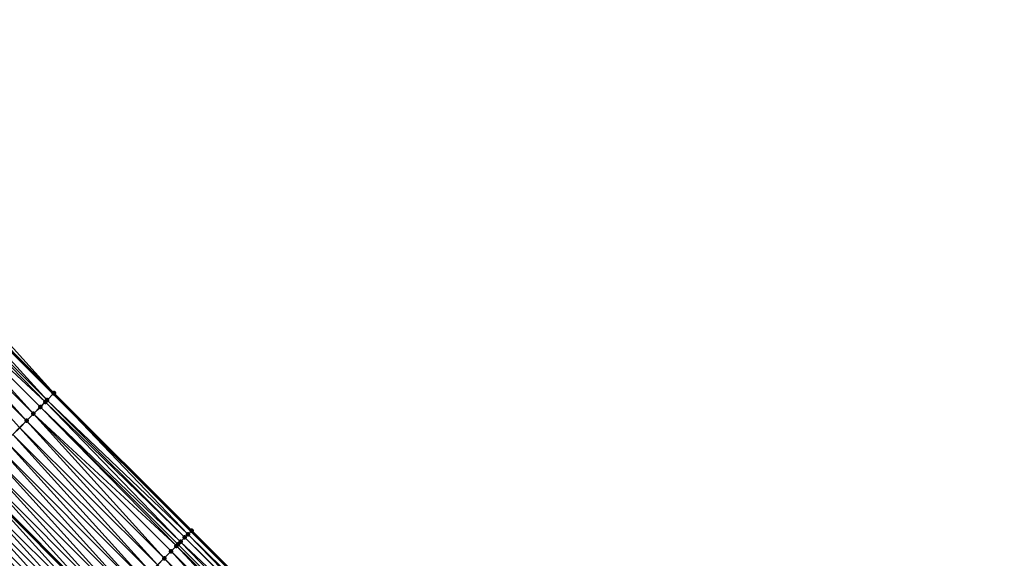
# Model space of a CAD drawing. Header units: feet. Extents: x 2017353 to 2024169, y 808050 to 818690.
# Tile 189 of 256: x 2019765 to 2019866, y 816507 to 816562. Entities that reach past the tile are written whole.
import ezdxf

# ---------------------------------------------------------------- set-up
doc = ezdxf.new("R2010")
doc.units = ezdxf.units.FT
doc.header["$MEASUREMENT"] = 0
for name, color, linetype, lineweight in [('EP_Travel Lane', 172, 'Continuous', 53), ('SB-Road Shots', 141, 'Continuous', 100), ('SB-Road X-Section', 40, 'Continuous', 13), ('STRIPING', 60, 'Continuous', 53)]:
    doc.layers.add(name, color=color, linetype=linetype, lineweight=lineweight)
doc.layers.add('I-77-MM15-17_SB-Surface-BORDER', color=7, linetype='Continuous')
doc.layers.add('I-77-MM15-17_SB-Surface-TIN', color=7, linetype='Continuous')

msp = doc.modelspace()

# ---------------------------------------------------------------- linework, layer by layer
at = {"layer": 'EP_Travel Lane'}
msp.add_polyline3d([(2019726.08, 816566.08, 255), (2019740.17, 816551.95, 254.87), (2019754.33, 816537.83, 254.72), (2019768.49, 816523.7, 254.59), (2019782.65, 816509.57, 254.47), (2019796.8, 816495.45, 254.38), (2019810.96, 816481.32, 254.26), (2019825.12, 816467.19, 254.13), (2019839.28, 816453.07, 254.01), (2019853.43, 816438.94, 253.9), (2019867.59, 816424.82, 253.8), (2019881.78, 816410.63, 253.71), (2019895.87, 816396.45, 253.62), (2019909.97, 816382.26, 253.52), (2019924.07, 816368.08, 253.41), (2019938.17, 816353.9, 253.31), (2019952.27, 816339.71, 253.21), (2019966.37, 816325.53, 253.08)], dxfattribs=at)
at = {"layer": 'I-77-MM15-17_SB-Surface-BORDER', "color": 3, "linetype": 'Continuous', "lineweight": -3}
msp.add_polyline3d([(2019726.18, 816566.18, 255), (2019740.28, 816552.06, 254.87), (2019755.08, 816538.58, 254.71), (2019768.53, 816523.74, 254.59), (2019782.69, 816509.62, 254.47), (2019796.85, 816495.49, 254.38), (2019811, 816481.36, 254.26), (2019825.16, 816467.24, 254.13), (2019840.02, 816453.82, 254.01), (2019854.18, 816439.69, 253.9), (2019868.34, 816425.56, 253.8), (2019882.53, 816411.38, 253.7), (2019895.92, 816396.49, 253.62), (2019910.02, 816382.31, 253.52), (2019924.11, 816368.12, 253.41), (2019938.71, 816354.43, 253.31), (2019952.31, 816339.75, 253.21), (2019966.41, 816325.57, 253.08)], dxfattribs=at)
at = {"layer": 'I-77-MM15-17_SB-Surface-TIN', "color": 128, "linetype": 'Continuous', "lineweight": -3}
for points in [[(2019768.53, 816523.74, 254.59), (2019755.08, 816538.58, 254.71), (2019754.45, 816537.94, 254.72)], [(2019767.82, 816523.03, 254.58), (2019754.33, 816537.83, 254.72), (2019753.67, 816537.16, 254.71)], [(2019768.49, 816523.71, 254.59), (2019754.37, 816537.87, 254.72), (2019754.33, 816537.83, 254.72)], [(2019768.49, 816523.71, 254.59), (2019754.33, 816537.83, 254.72), (2019768.49, 816523.7, 254.59)], [(2019767.82, 816523.03, 254.58), (2019768.49, 816523.7, 254.59), (2019754.33, 816537.83, 254.72)], [(2019768.53, 816523.74, 254.59), (2019754.45, 816537.94, 254.72), (2019754.37, 816537.87, 254.72)], [(2019768.49, 816523.71, 254.59), (2019768.53, 816523.74, 254.59), (2019754.37, 816537.87, 254.72)], [(2019766.41, 816521.62, 254.54), (2019752.96, 816536.45, 254.69), (2019752.25, 816535.74, 254.67)], [(2019767.63, 816522.84, 254.58), (2019753.67, 816537.16, 254.71), (2019752.96, 816536.45, 254.69)], [(2019766.41, 816521.62, 254.54), (2019767.12, 816522.33, 254.56), (2019752.96, 816536.45, 254.69)], [(2019767.12, 816522.33, 254.56), (2019767.63, 816522.84, 254.58), (2019752.96, 816536.45, 254.69)], [(2019767.63, 816522.84, 254.58), (2019767.82, 816523.03, 254.58), (2019753.67, 816537.16, 254.71)], [(2019765.71, 816520.91, 254.52), (2019752.25, 816535.74, 254.67), (2019751.55, 816535.04, 254.65)], [(2019765.71, 816520.91, 254.52), (2019766.41, 816521.62, 254.54), (2019752.25, 816535.74, 254.67)], [(2019765, 816520.2, 254.5), (2019765.71, 816520.91, 254.52), (2019751.55, 816535.04, 254.65)], [(2019782.31, 816509.23, 254.48), (2019768.49, 816523.7, 254.59), (2019767.82, 816523.03, 254.58)], [(2019782.69, 816509.62, 254.47), (2019768.53, 816523.74, 254.59), (2019768.49, 816523.71, 254.59)], [(2019768.49, 816523.71, 254.59), (2019768.49, 816523.7, 254.59), (2019782.65, 816509.57, 254.47)], [(2019782.69, 816509.62, 254.47), (2019768.49, 816523.71, 254.59), (2019782.65, 816509.57, 254.47)], [(2019782.31, 816509.23, 254.48), (2019782.65, 816509.57, 254.47), (2019768.49, 816523.7, 254.59)], [(2019781.12, 816508.04, 254.45), (2019767.12, 816522.33, 254.56), (2019766.41, 816521.62, 254.54)], [(2019781.54, 816508.47, 254.46), (2019767.63, 816522.84, 254.58), (2019767.12, 816522.33, 254.56)], [(2019781.12, 816508.04, 254.45), (2019781.28, 816508.2, 254.46), (2019767.12, 816522.33, 254.56)], [(2019781.28, 816508.2, 254.46), (2019781.54, 816508.47, 254.46), (2019767.12, 816522.33, 254.56)], [(2019781.98, 816508.91, 254.47), (2019767.82, 816523.03, 254.58), (2019767.63, 816522.84, 254.58)], [(2019781.54, 816508.47, 254.46), (2019781.98, 816508.91, 254.47), (2019767.63, 816522.84, 254.58)], [(2019781.98, 816508.91, 254.47), (2019782.31, 816509.23, 254.48), (2019767.82, 816523.03, 254.58)], [(2019779.86, 816506.78, 254.41), (2019766.41, 816521.62, 254.54), (2019765.71, 816520.91, 254.52)], [(2019779.86, 816506.78, 254.41), (2019780.57, 816507.49, 254.43), (2019766.41, 816521.62, 254.54)], [(2019780.57, 816507.49, 254.43), (2019781.12, 816508.04, 254.45), (2019766.41, 816521.62, 254.54)], [(2019778.45, 816505.37, 254.38), (2019765, 816520.2, 254.5), (2019764.29, 816519.5, 254.48)], [(2019779.16, 816506.08, 254.4), (2019765.71, 816520.91, 254.52), (2019765, 816520.2, 254.5)], [(2019778.45, 816505.37, 254.38), (2019779.16, 816506.08, 254.4), (2019765, 816520.2, 254.5)], [(2019779.16, 816506.08, 254.4), (2019779.86, 816506.78, 254.41), (2019765.71, 816520.91, 254.52)], [(2019777.74, 816504.66, 254.35), (2019764.29, 816519.5, 254.48), (2019763.59, 816518.79, 254.47)], [(2019777.74, 816504.66, 254.35), (2019778.45, 816505.37, 254.38), (2019764.29, 816519.5, 254.48)], [(2019777.04, 816503.95, 254.33), (2019763.59, 816518.79, 254.47), (2019762.88, 816518.08, 254.45)], [(2019777.04, 816503.95, 254.33), (2019777.74, 816504.66, 254.35), (2019763.59, 816518.79, 254.47)], [(2019775.62, 816502.54, 254.29), (2019762.17, 816517.37, 254.42), (2019761.47, 816516.66, 254.4)], [(2019776.33, 816503.25, 254.31), (2019762.88, 816518.08, 254.45), (2019762.17, 816517.37, 254.42)], [(2019775.62, 816502.54, 254.29), (2019776.33, 816503.25, 254.31), (2019762.17, 816517.37, 254.42)], [(2019776.33, 816503.25, 254.31), (2019777.04, 816503.95, 254.33), (2019762.88, 816518.08, 254.45)], [(2019774.92, 816501.83, 254.27), (2019761.47, 816516.66, 254.4), (2019760.76, 816515.96, 254.38)], [(2019774.92, 816501.83, 254.27), (2019775.62, 816502.54, 254.29), (2019761.47, 816516.66, 254.4)], [(2019773.51, 816500.41, 254.23), (2019760.05, 816515.24, 254.36), (2019759.35, 816514.54, 254.34)], [(2019774.21, 816501.12, 254.25), (2019760.76, 816515.96, 254.38), (2019760.05, 816515.25, 254.36)], [(2019760.05, 816515.25, 254.36), (2019760.05, 816515.24, 254.36), (2019774.2, 816501.11, 254.25)], [(2019774.21, 816501.12, 254.25), (2019760.05, 816515.25, 254.36), (2019774.2, 816501.11, 254.25)], [(2019773.51, 816500.41, 254.23), (2019774.2, 816501.11, 254.25), (2019760.05, 816515.24, 254.36)], [(2019774.21, 816501.12, 254.25), (2019774.92, 816501.83, 254.27), (2019760.76, 816515.96, 254.38)], [(2019772.8, 816499.71, 254.21), (2019759.35, 816514.54, 254.34), (2019758.64, 816513.83, 254.32)], [(2019772.8, 816499.71, 254.21), (2019773.51, 816500.41, 254.23), (2019759.35, 816514.54, 254.34)], [(2019771.39, 816498.29, 254.16), (2019757.93, 816513.12, 254.3), (2019757.23, 816512.42, 254.28)], [(2019772.09, 816499, 254.19), (2019758.64, 816513.83, 254.32), (2019757.93, 816513.12, 254.3)], [(2019771.39, 816498.29, 254.16), (2019772.09, 816499, 254.19), (2019757.93, 816513.12, 254.3)], [(2019772.09, 816499, 254.19), (2019772.8, 816499.71, 254.21), (2019758.64, 816513.83, 254.32)], [(2019770.68, 816497.58, 254.14), (2019757.23, 816512.42, 254.28), (2019756.52, 816511.71, 254.26)], [(2019770.68, 816497.58, 254.14), (2019771.39, 816498.29, 254.16), (2019757.23, 816512.42, 254.28)], [(2019769.97, 816496.88, 254.13), (2019756.52, 816511.71, 254.26), (2019755.82, 816511, 254.24)], [(2019769.97, 816496.88, 254.13), (2019770.68, 816497.58, 254.14), (2019756.52, 816511.71, 254.26)], [(2019768.56, 816495.46, 254.09), (2019755.11, 816510.29, 254.22), (2019754.4, 816509.59, 254.2)], [(2019769.27, 816496.17, 254.11), (2019755.82, 816511, 254.24), (2019755.11, 816510.29, 254.22)], [(2019768.56, 816495.46, 254.09), (2019769.27, 816496.17, 254.11), (2019755.11, 816510.29, 254.22)], [(2019769.27, 816496.17, 254.11), (2019769.97, 816496.88, 254.13), (2019755.82, 816511, 254.24)], [(2019767.85, 816494.75, 254.07), (2019754.4, 816509.59, 254.2), (2019753.7, 816508.88, 254.18)], [(2019767.85, 816494.75, 254.07), (2019768.56, 816495.46, 254.09), (2019754.4, 816509.59, 254.2)], [(2019796.25, 816494.89, 254.37), (2019782.31, 816509.23, 254.48), (2019781.98, 816508.91, 254.47)], [(2019796.59, 816495.23, 254.38), (2019782.65, 816509.57, 254.47), (2019782.31, 816509.23, 254.48)], [(2019796.25, 816494.89, 254.37), (2019796.59, 816495.23, 254.38), (2019782.31, 816509.23, 254.48)], [(2019796.85, 816495.49, 254.38), (2019782.69, 816509.62, 254.47), (2019782.65, 816509.57, 254.47)], [(2019796.85, 816495.49, 254.38), (2019782.65, 816509.57, 254.47), (2019796.8, 816495.45, 254.38)], [(2019796.59, 816495.23, 254.38), (2019796.8, 816495.45, 254.38), (2019782.65, 816509.57, 254.47)], [(2019766.81, 816493.71, 254.03), (2019752.99, 816508.17, 254.16), (2019752.25, 816507.43, 254.13)], [(2019767.15, 816494.04, 254.05), (2019753.7, 816508.88, 254.18), (2019752.99, 816508.17, 254.16)], [(2019766.81, 816493.71, 254.03), (2019767.15, 816494.04, 254.05), (2019752.99, 816508.17, 254.16)], [(2019767.15, 816494.04, 254.05), (2019767.85, 816494.75, 254.07), (2019753.7, 816508.88, 254.18)], [(2019794.73, 816493.37, 254.33), (2019781.12, 816508.04, 254.45), (2019780.57, 816507.49, 254.43)], [(2019795.43, 816494.07, 254.35), (2019781.28, 816508.2, 254.46), (2019781.12, 816508.04, 254.45)], [(2019794.73, 816493.37, 254.33), (2019795.43, 816494.07, 254.35), (2019781.12, 816508.04, 254.45)], [(2019795.43, 816494.07, 254.35), (2019781.54, 816508.47, 254.46), (2019781.28, 816508.2, 254.46)], [(2019796.14, 816494.78, 254.37), (2019781.98, 816508.91, 254.47), (2019781.54, 816508.47, 254.46)], [(2019795.43, 816494.07, 254.35), (2019796.14, 816494.78, 254.37), (2019781.54, 816508.47, 254.46)], [(2019796.14, 816494.78, 254.37), (2019796.25, 816494.89, 254.37), (2019781.98, 816508.91, 254.47)], [(2019766.38, 816493.28, 254.02), (2019752.25, 816507.43, 254.13), (2019751.57, 816506.75, 254.13)], [(2019766.38, 816493.28, 254.02), (2019766.81, 816493.71, 254.03), (2019752.25, 816507.43, 254.13)], [(2019794.02, 816492.66, 254.3), (2019780.57, 816507.49, 254.43), (2019779.86, 816506.78, 254.41)], [(2019794.02, 816492.66, 254.3), (2019794.73, 816493.37, 254.33), (2019780.57, 816507.49, 254.43)], [(2019793.31, 816491.95, 254.28), (2019779.86, 816506.78, 254.41), (2019779.16, 816506.08, 254.4)], [(2019793.31, 816491.95, 254.28), (2019794.02, 816492.66, 254.3), (2019779.86, 816506.78, 254.41)]]:
    msp.add_3dface(points, dxfattribs=at)
at = {"layer": 'SB-Road Shots', "lineweight": 100}
for p in [(2019768.49, 816523.71, 254.59), (2019768.53, 816523.74, 254.59), (2019767.12, 816522.33, 254.56), (2019767.63, 816522.84, 254.58), (2019767.82, 816523.03, 254.58), (2019766.41, 816521.62, 254.54), (2019765.71, 816520.91, 254.52), (2019782.31, 816509.23, 254.48), (2019782.69, 816509.62, 254.47), (2019781.12, 816508.04, 254.45), (2019781.28, 816508.2, 254.46), (2019781.54, 816508.47, 254.46), (2019781.98, 816508.91, 254.47), (2019780.57, 816507.49, 254.43), (2019779.86, 816506.78, 254.41)]:
    msp.add_point(p, dxfattribs=at)
at = {"layer": 'SB-Road X-Section', "extrusion": (-0.707868, 0.70632, 0.005846), "flags": 128}
for points, elevation in [([(-2004603.21, 5240.44), (-2004604.87, 5240.53), (-2004604.96, 5240.53), (-2004605.92, 5240.53), (-2004606.97, 5240.56), (-2004607.97, 5240.58), (-2004608.97, 5240.6), (-2004609.97, 5240.62), (-2004610.97, 5240.64), (-2004611.97, 5240.66), (-2004612.97, 5240.68), (-2004613.97, 5240.7), (-2004614.97, 5240.72), (-2004615.97, 5240.74), (-2004616.97, 5240.76), (-2004617.97, 5240.78), (-2004618.97, 5240.8), (-2004619.97, 5240.82), (-2004620.97, 5240.85), (-2004621.97, 5240.87), (-2004622.97, 5240.88), (-2004623.97, 5240.9), (-2004624.97, 5240.92), (-2004625.97, 5240.94), (-2004626.97, 5240.96), (-2004627.69, 5240.98), (-2004627.97, 5240.98), (-2004628.91, 5240.99), (-2004628.97, 5240.99)], -853001.32), ([(-2004603.95, 5240.47), (-2004604.89, 5240.52), (-2004605.88, 5240.54), (-2004606.5, 5240.55), (-2004606.97, 5240.56), (-2004607.97, 5240.59), (-2004608.97, 5240.61), (-2004609.97, 5240.63), (-2004610.97, 5240.65), (-2004611.97, 5240.66), (-2004612.97, 5240.68), (-2004613.97, 5240.7), (-2004614.97, 5240.72), (-2004615.97, 5240.75), (-2004616.97, 5240.77), (-2004617.97, 5240.79), (-2004618.97, 5240.81), (-2004619.97, 5240.83), (-2004620.97, 5240.85), (-2004621.97, 5240.87), (-2004622.97, 5240.89), (-2004623.97, 5240.91), (-2004624.97, 5240.93), (-2004625.97, 5240.95), (-2004626.74, 5240.97), (-2004626.97, 5240.97), (-2004627.35, 5240.98), (-2004627.97, 5240.99), (-2004628.43, 5240.99), (-2004628.97, 5240.99)], -853021.31)]:
    msp.add_lwpolyline(points, dxfattribs=dict(at, elevation=elevation))
at = {"layer": 'STRIPING'}
msp.add_polyline3d([(2019703.5, 816571.82, 254.91), (2019717.61, 816557.65, 254.79), (2019731.73, 816543.49, 254.65), (2019745.89, 816529.37, 254.5), (2019760.05, 816515.24, 254.36), (2019774.2, 816501.11, 254.25), (2019788.36, 816486.99, 254.11), (2019802.52, 816472.86, 254.01), (2019816.68, 816458.73, 253.9), (2019830.83, 816444.61, 253.79), (2019844.99, 816430.48, 253.67), (2019859.15, 816416.35, 253.57), (2019873.3, 816402.21, 253.47), (2019887.4, 816388.02, 253.38), (2019901.49, 816373.84, 253.28), (2019915.59, 816359.65, 253.18), (2019929.69, 816345.47, 253.06), (2019943.79, 816331.29, 252.96), (2019957.89, 816317.1, 252.83)], dxfattribs=at)

doc.saveas('drawing.dxf')
